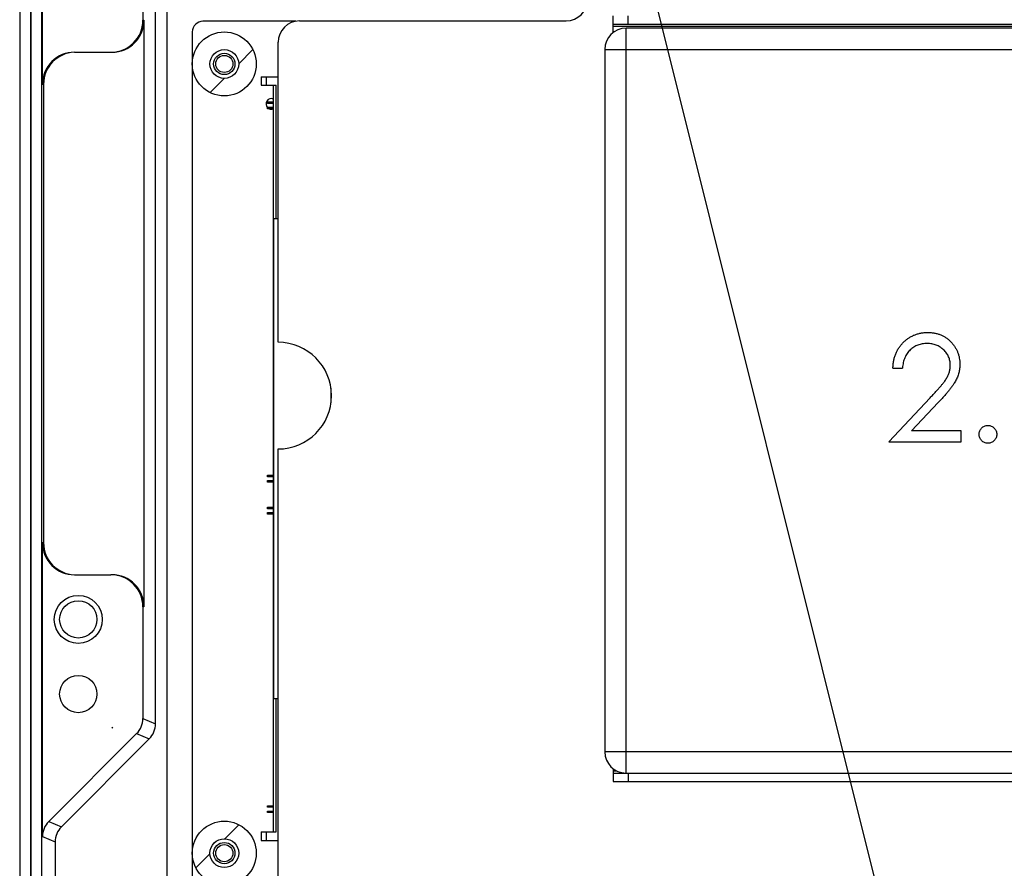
# Model space of a CAD drawing. Header units: millimetres. Extents: x 0 to 3905, y -1166 to 1110.
# Tile 27 of 155: x 1321 to 1413, y -610 to -530. Entities that reach past the tile are written whole.
import ezdxf

# ---------------------------------------------------------------- set-up
doc = ezdxf.new("R2010")
doc.units = ezdxf.units.MM
doc.header["$LTSCALE"] = 65.395
doc.layers.get('0').update_dxf_attribs({"linetype": 'CONTINUOUS'})
for name, color, linetype in [('101305185_DXF_CONTINUOUS_LINE', 7, 'CONTINUOUS'), ('DE-11-004220DXF_CONTINUOUS_LINE', 7, 'CONTINUOUS'), ('DE-11-053560DXF_CONTINUOUS_LINE', 7, 'CONTINUOUS'), ('DE-13-001392DXF_CONTINUOUS_LINE', 7, 'CONTINUOUS'), ('DE-19-007966DXF_CONTINUOUS_LINE', 7, 'CONTINUOUS'), ('DE-20-017388_DXF_TEXT', 7, 'CONTINUOUS'), ('PCB-MV-20449DXF_CONTINUOUS_LINE', 7, 'CONTINUOUS'), ('PCB-MV-23383DXF_CONTINUOUS_LINE', 7, 'CONTINUOUS'), ('ST-D4X5D2X1_DXF_CONTINUOUS_LINE', 7, 'CONTINUOUS')]:
    doc.layers.add(name, color=color, linetype=linetype)
doc.styles.get("Standard").update_dxf_attribs({"font": 'ISOCP', "width": 0.8})
doc.dimstyles.get("Standard").update_dxf_attribs({"dimtxt": 3, "dimasz": 3, "dimexe": 2.5, "dimexo": 0.5, "dimtad": 1, "dimdsep": 46, "dimtxsty": 'Standard', "dimblk": '_FILLED', "dimblk1": '_FILLED', "dimblk2": '_FILLED', "dimcen": 0.09, "dimclrt": 3, "dimazin": 2, "dimtol": 1, "dimtp": 0.01, "dimtm": 0.01, "dimtfac": 1, "dimtofl": 0, "dimtmove": 0, "dimatfit": 3, "dimldrblk": '_FILLED', "dimfxl": 1, "dimtolj": 1, "dimarcsym": 0})

# ---------------------------------------------------------------- blocks, each defined once
blk = doc.blocks.new('_FILLED')
at = {"color": 0, "linetype": 'ByBlock'}
blk.add_solid([(0, 0), (-1, 0.167), (-1, -0.167)], dxfattribs=at)

msp = doc.modelspace()

# ---------------------------------------------------------------- linework, layer by layer
at = {"layer": '101305185_DXF_CONTINUOUS_LINE'}
for p, q in [((1343.413, -535.483), (1343.413, -536.283)), ((1343.413, -535.483), (1345.011, -535.483)), ((1343.913, -536.283), (1343.913, -535.483)), ((1343.413, -536.283), (1344.813, -536.283)), ((1344.563, -606.283), (1344.563, -536.283)), ((1344.813, -548.783), (1344.813, -536.283)), ((1344.023, -537.983), (1344.023, -537.833)), ((1344.023, -537.833), (1344.563, -537.833)), ((1344.563, -537.983), (1344.023, -537.983)), ((1344.023, -538.483), (1344.023, -538.333)), ((1344.023, -538.333), (1344.563, -538.333)), ((1344.518, -537.983), (1344.518, -537.833)), ((1344.518, -538.483), (1344.518, -538.333)), ((1344.563, -538.483), (1344.023, -538.483)), ((1344.613, -593.783), (1344.613, -548.783)), ((1344.613, -548.783), (1345.011, -548.783)), ((1349.963, -564.696), (1349.963, -566.073)), ((1344.023, -572.983), (1344.023, -572.833)), ((1344.023, -572.833), (1344.563, -572.833)), ((1344.563, -572.983), (1344.023, -572.983)), ((1344.023, -573.483), (1344.023, -573.333)), ((1344.023, -573.333), (1344.563, -573.333)), ((1344.518, -572.983), (1344.518, -572.833)), ((1344.518, -573.483), (1344.518, -573.333)), ((1344.563, -573.483), (1344.023, -573.483)), ((1344.023, -575.983), (1344.023, -575.833)), ((1344.023, -575.833), (1344.563, -575.833)), ((1344.563, -575.983), (1344.023, -575.983)), ((1344.518, -575.983), (1344.518, -575.833)), ((1344.023, -576.483), (1344.023, -576.333)), ((1344.023, -576.333), (1344.563, -576.333)), ((1344.563, -576.483), (1344.023, -576.483)), ((1344.518, -576.483), (1344.518, -576.333)), ((1344.613, -593.783), (1345.011, -593.783)), ((1344.813, -606.283), (1344.813, -593.783)), ((1344.023, -603.983), (1344.023, -603.833)), ((1344.023, -603.833), (1344.563, -603.833)), ((1344.518, -603.983), (1344.518, -603.833)), ((1344.563, -603.983), (1344.023, -603.983)), ((1344.023, -604.483), (1344.023, -604.333)), ((1344.023, -604.333), (1344.563, -604.333)), ((1344.563, -604.483), (1344.023, -604.483)), ((1344.518, -604.483), (1344.518, -604.333)), ((1343.413, -606.283), (1343.413, -607.083)), ((1343.413, -606.283), (1344.813, -606.283)), ((1343.913, -607.083), (1343.913, -606.283)), ((1343.413, -607.083), (1345.011, -607.083))]:
    msp.add_line(p, q, dxfattribs=at)
for start, end in [(67.0178, 226.36386), (244.1771, 292.9822)]:
    msp.add_arc((1344.368, -538.033), 0.5, start, end, dxfattribs=at)
at = {"layer": 'DE-11-004220DXF_CONTINUOUS_LINE'}
for p, q in [((1376.443, -530.573), (1376.443, -529.773)), ((1377.843, -530.573), (1377.843, -529.773)), ((1376.443, -530.773), (1376.443, -530.573)), ((1468.443, -530.573), (1376.443, -530.573)), ((1376.443, -531.319), (1376.443, -530.773)), ((1468.443, -530.773), (1376.443, -530.773)), ((1376.443, -600.378), (1376.443, -600.573)), ((1376.443, -600.573), (1376.443, -600.773)), ((1376.443, -600.573), (1376.763, -600.573)), ((1376.443, -600.773), (1376.443, -601.573)), ((1376.443, -600.773), (1377.694, -600.773)), ((1377.843, -600.773), (1377.843, -601.573)), ((1376.443, -601.573), (1468.443, -601.573))]:
    msp.add_line(p, q, dxfattribs=at)
at = {"layer": 'DE-11-053560DXF_CONTINUOUS_LINE'}
for p, q in [((1347.011, -530.253), (1372.011, -530.253)), ((1345.011, -560.384), (1345.011, -532.253)), ((1345.011, -620.522), (1345.011, -570.384))]:
    msp.add_line(p, q, dxfattribs=at)
for centre, radius, start, end in [((1372.011, -528.253), 2, 270, 0), ((1347.011, -532.253), 2, 90, 180), ((1345.011, -565.384), 5, 270, 90)]:
    msp.add_arc(centre, radius, start, end, dxfattribs=at)
at = {"layer": 'DE-13-001392DXF_CONTINUOUS_LINE'}
for p, q in [((1320.768, -497.273), (1320.768, -623.451)), ((1321.769, -497.273), (1321.769, -623.452)), ((1321.822, -497.273), (1321.822, -623.452)), ((1322.822, -506.881), (1322.822, -616.841)), ((1322.905, -536.183), (1322.905, -513.993)), ((1332.321, -525.064), (1332.321, -530.183)), ((1333.507, -596.154), (1333.507, -524.573)), ((1332.321, -530.183), (1332.426, -530.183)), ((1332.426, -530.183), (1332.426, -585.183)), ((1325.907, -533.183), (1329.319, -533.183)), ((1322.905, -536.183), (1323.01, -536.183)), ((1323.01, -536.183), (1323.01, -579.183)), ((1322.905, -606.733), (1322.905, -579.183)), ((1323.01, -579.183), (1322.905, -579.183)), ((1325.907, -582.183), (1329.319, -582.183)), ((1332.321, -585.183), (1332.321, -595.662)), ((1332.426, -585.183), (1332.321, -585.183)), ((1329.492, -596.489), (1329.42, -596.561)), ((1332.321, -595.662), (1333.507, -596.154)), ((1331.736, -597.075), (1323.491, -605.32)), ((1329.42, -596.561), (1329.417, -596.561)), ((1331.736, -597.075), (1332.922, -597.567)), ((1324.677, -605.812), (1332.922, -597.567)), ((1323.491, -605.32), (1324.677, -605.812)), ((1322.905, -606.733), (1324.091, -607.225)), ((1324.091, -607.225), (1324.091, -615.492))]:
    msp.add_line(p, q, dxfattribs=at)
for centre, radius in [((1326.264, -586.363), 2.25), ((1326.264, -586.363), 1.75), ((1326.264, -593.363), 1.75)]:
    msp.add_circle(centre, radius, dxfattribs=at)
msp.add_arc((1327.53, -594.527), 2.774, 312.85876, 314.99071, dxfattribs=at)
for centre, major_axis, ratio, start_param, end_param in [((1329.319, -530.183), (3.002, 0), 0.999391, -1.570796, 0), ((1329.424, -530.183), (3.002, 0), 0.999391, -1.570796, 0), ((1325.907, -536.183), (3.002, 0), 0.999391, 1.570796, 3.141593), ((1326.012, -536.183), (3.002, 0), 0.999391, 1.605647, 3.141593), ((1325.907, -579.183), (3.002, 0), 0.999391, -3.141593, -1.570796), ((1326.012, -579.183), (3.002, 0), 0.999391, 3.141593, 4.677538), ((1329.319, -585.183), (3.002, 0), 0.999391, 0, 1.570796), ((1329.424, -585.183), (3.002, 0), 0.999391, 0, 1.570796), ((1330.32, -595.661), (1.849, -0.766), 0.999286, -0.392447, 0.392447), ((1331.506, -596.153), (1.849, -0.766), 0.999286, -0.392447, 0.392447), ((1324.907, -606.734), (1.849, -0.766), 0.999286, 2.749146, 3.534039), ((1326.093, -607.226), (1.849, -0.766), 0.999286, 2.749146, 3.534039)]:
    msp.add_ellipse(centre, major_axis=major_axis, ratio=ratio, start_param=start_param, end_param=end_param, dxfattribs=at)
at = {"layer": 'DE-19-007966DXF_CONTINUOUS_LINE'}
for p, q in [((1377.634, -600.773), (1377.634, -530.923)), ((1473.837, -530.923), (1377.634, -530.923)), ((1375.634, -532.923), (1375.634, -598.773)), ((1375.634, -532.923), (1475.837, -532.923)), ((1402.664, -562.798), (1403.562, -562.798)), ((1402.28, -569.721), (1406.158, -565.582)), ((1406.923, -566.025), (1404.421, -568.695)), ((1409.074, -568.695), (1404.421, -568.695)), ((1409.074, -569.721), (1409.074, -568.695)), ((1402.28, -569.721), (1409.074, -569.721)), ((1475.837, -598.773), (1375.634, -598.773)), ((1377.634, -600.773), (1473.837, -600.773))]:
    msp.add_line(p, q, dxfattribs=at)
for centre, start, end in [((1377.634, -532.923), 90, 180), ((1377.634, -598.773), 180, 270)]:
    msp.add_arc(centre, 2, start, end, dxfattribs=at)
for points, knots in [([(1402.664, -562.798), (1402.67, -562.679), (1402.682, -562.445), (1402.735, -562.104), (1402.812, -561.778), (1402.921, -561.47), (1403.056, -561.176), (1403.218, -560.899), (1403.41, -560.639), (1403.628, -560.399), (1403.865, -560.178), (1404.12, -559.988), (1404.388, -559.827), (1404.668, -559.693), (1404.964, -559.592), (1405.272, -559.517), (1405.594, -559.472), (1405.814, -559.467), (1405.925, -559.464)], [0, 0, 0, 0, 0.068791, 0.135103, 0.198979, 0.261904, 0.323495, 0.385195, 0.446969, 0.509765, 0.572251, 0.633405, 0.693251, 0.752583, 0.812579, 0.873275, 0.93555, 1, 1, 1, 1]), ([(1405.925, -559.464), (1406.035, -559.467), (1406.251, -559.472), (1406.565, -559.515), (1406.864, -559.583), (1407.148, -559.678), (1407.414, -559.806), (1407.664, -559.96), (1407.9, -560.138), (1408.114, -560.347), (1408.309, -560.57), (1408.478, -560.809), (1408.623, -561.055), (1408.743, -561.311), (1408.832, -561.58), (1408.899, -561.856), (1408.937, -562.144), (1408.943, -562.338), (1408.946, -562.437)], [0, 0, 0, 0, 0.069475, 0.136517, 0.200789, 0.26383, 0.325735, 0.387291, 0.449509, 0.512968, 0.576275, 0.63758, 0.697903, 0.757172, 0.816599, 0.876653, 0.93729, 1, 1, 1, 1]), ([(1405.879, -560.49), (1405.801, -560.492), (1405.648, -560.496), (1405.422, -560.524), (1405.207, -560.572), (1405.002, -560.639), (1404.806, -560.723), (1404.621, -560.828), (1404.446, -560.953), (1404.282, -561.095), (1404.131, -561.253), (1403.998, -561.429), (1403.883, -561.619), (1403.781, -561.825), (1403.699, -562.046), (1403.636, -562.283), (1403.587, -562.535), (1403.57, -562.709), (1403.562, -562.798)], [0, 0, 0, 0, 0.064439, 0.126547, 0.186887, 0.245878, 0.304041, 0.362191, 0.420976, 0.48066, 0.5406, 0.600689, 0.661936, 0.724443, 0.789038, 0.856314, 0.926352, 1, 1, 1, 1]), ([(1408.049, -562.517), (1408.047, -562.449), (1408.043, -562.314), (1408.012, -562.117), (1407.964, -561.927), (1407.896, -561.743), (1407.805, -561.568), (1407.695, -561.4), (1407.569, -561.238), (1407.422, -561.086), (1407.261, -560.947), (1407.09, -560.824), (1406.91, -560.721), (1406.721, -560.637), (1406.523, -560.571), (1406.316, -560.525), (1406.101, -560.496), (1405.954, -560.492), (1405.879, -560.49)], [0, 0, 0, 0, 0.061965, 0.122122, 0.180988, 0.239933, 0.299906, 0.359989, 0.421776, 0.486576, 0.551535, 0.615018, 0.677259, 0.73973, 0.80305, 0.866495, 0.931973, 1, 1, 1, 1]), ([(1406.158, -565.582), (1406.252, -565.484), (1406.434, -565.294), (1406.69, -565.018), (1406.92, -564.761), (1407.126, -564.525), (1407.303, -564.306), (1407.46, -564.112), (1407.585, -563.932), (1407.722, -563.724), (1407.854, -563.471), (1407.967, -563.161), (1408.036, -562.841), (1408.045, -562.626), (1408.049, -562.517)], [0, 0, 0, 0, 0.110803, 0.212829, 0.306101, 0.390647, 0.466924, 0.534481, 0.593587, 0.644557, 0.7362, 0.825024, 0.911986, 1, 1, 1, 1]), ([(1408.946, -562.437), (1408.941, -562.576), (1408.932, -562.852), (1408.85, -563.258), (1408.722, -563.651), (1408.567, -563.968), (1408.412, -564.223), (1408.271, -564.433), (1408.107, -564.659), (1407.917, -564.9), (1407.704, -565.159), (1407.467, -565.434), (1407.203, -565.724), (1407.019, -565.922), (1406.923, -566.025)], [0, 0, 0, 0, 0.098702, 0.195672, 0.292422, 0.391343, 0.444462, 0.504229, 0.570352, 0.642546, 0.722288, 0.807921, 0.90047, 1, 1, 1, 1]), ([(1410.741, -569.016), (1410.744, -568.959), (1410.75, -568.849), (1410.798, -568.691), (1410.876, -568.548), (1410.982, -568.421), (1411.109, -568.315), (1411.253, -568.238), (1411.41, -568.192), (1411.519, -568.185), (1411.574, -568.182)], [0, 0, 0, 0, 0.129097, 0.252046, 0.373905, 0.501038, 0.628171, 0.751376, 0.872426, 1, 1, 1, 1]), ([(1411.574, -568.182), (1411.63, -568.186), (1411.739, -568.192), (1411.897, -568.237), (1412.04, -568.316), (1412.167, -568.421), (1412.272, -568.549), (1412.354, -568.69), (1412.398, -568.849), (1412.404, -568.959), (1412.408, -569.016)], [0, 0, 0, 0, 0.127519, 0.249986, 0.371792, 0.49887, 0.625948, 0.748492, 0.870959, 1, 1, 1, 1]), ([(1411.574, -569.849), (1411.519, -569.846), (1411.41, -569.84), (1411.253, -569.791), (1411.109, -569.714), (1410.981, -569.608), (1410.877, -569.479), (1410.798, -569.336), (1410.751, -569.179), (1410.744, -569.071), (1410.741, -569.016)], [0, 0, 0, 0, 0.127757, 0.249414, 0.372796, 0.500111, 0.62861, 0.750643, 0.873768, 1, 1, 1, 1]), ([(1412.408, -569.016), (1412.404, -569.071), (1412.398, -569.179), (1412.354, -569.337), (1412.271, -569.479), (1412.168, -569.608), (1412.04, -569.714), (1411.897, -569.792), (1411.74, -569.84), (1411.63, -569.846), (1411.574, -569.849)], [0, 0, 0, 0, 0.126178, 0.248821, 0.37154, 0.499984, 0.627244, 0.749226, 0.872298, 1, 1, 1, 1])]:
    msp.add_open_spline(points, degree=3, knots=knots, dxfattribs=at)
at = {"layer": 'PCB-MV-20449DXF_CONTINUOUS_LINE'}
for p, q in [((1346.666, -530.283), (1337.959, -530.283)), ((1336.959, -531.283), (1336.959, -611.283)), ((1341.309, -534.275), (1342.642, -532.942)), ((1338.617, -536.967), (1339.951, -535.633)), ((1340.011, -606.934), (1341.33, -605.615)), ((1337.291, -609.655), (1338.61, -608.335))]:
    msp.add_line(p, q, dxfattribs=at)
for centre, radius in [((1339.959, -534.283), 3), ((1339.959, -534.283), 1.35), ((1339.959, -608.283), 3), ((1339.959, -608.283), 1.35)]:
    msp.add_circle(centre, radius, dxfattribs=at)
msp.add_arc((1337.959, -531.283), 1, 90, 180, dxfattribs=at)
at = {"layer": 'PCB-MV-23383DXF_CONTINUOUS_LINE'}
msp.add_line((1334.578, -503.473), (1334.578, -617.973), dxfattribs=at)
at = {"layer": 'ST-D4X5D2X1_DXF_CONTINUOUS_LINE'}
for centre, radius in [((1339.959, -534.283), 1), ((1339.959, -534.283), 0.8), ((1339.959, -608.283), 1), ((1339.959, -608.283), 0.8)]:
    msp.add_circle(centre, radius, dxfattribs=at)

# ---------------------------------------------------------------- leaders
at = {"layer": 'DE-20-017388_DXF_TEXT', "annotation_type": 0, "has_hookline": 1, "hookline_direction": 0, "text_width": 55.018}
msp.add_leader([(1379.811, -526.053), (1415.741, -670.005), (1417.116, -668.505), (1420.116, -668.505)], dimstyle='Standard', override={"dimtad": 0}, dxfattribs=at)

doc.saveas('drawing.dxf')
